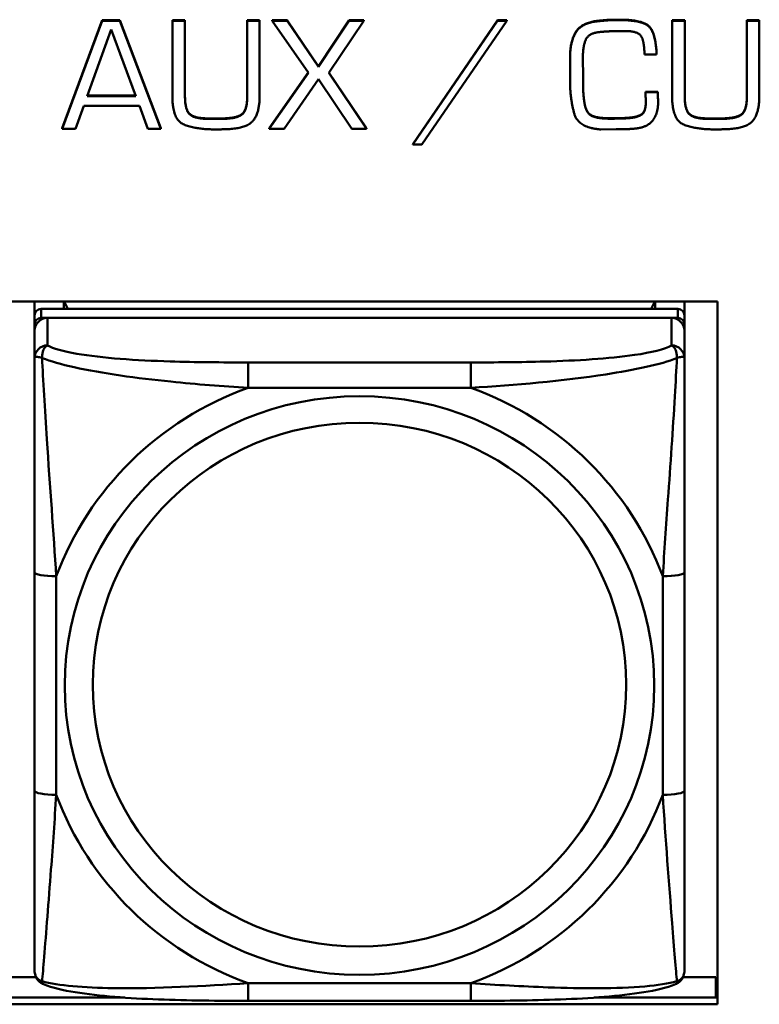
# Model space of a CAD drawing. Header units: inches. Extents: x 7.7 to 68.4, y -5.1 to 39.9.
# Tile 48 of 172: x 45.753 to 46.425, y 11.248 to 12.143. Entities that reach past the tile are written whole.
import ezdxf

# ---------------------------------------------------------------- set-up
doc = ezdxf.new("R2010")
doc.units = ezdxf.units.IN
doc.header["$MEASUREMENT"] = 0
doc.layers.add('Visible Edges(ROSSANSI)', color=7, linetype='Continuous', lineweight=50)
doc.layers.add('Visible Tangent Edges(ROSSANSI)', color=7, linetype='Continuous', lineweight=50)

msp = doc.modelspace()

# ---------------------------------------------------------------- linework, layer by layer
at = {"layer": 'Visible Edges(ROSSANSI)'}
for p, q in [((45.7913, 12.04413), (45.82773, 12.14231)), ((45.82773, 12.14193), (45.7913, 12.04375)), ((45.82773, 12.14231), (45.82773, 12.14193)), ((45.82773, 12.14231), (45.84376, 12.14231)), ((45.84376, 12.14193), (45.82773, 12.14193)), ((45.84376, 12.14231), (45.84376, 12.14193)), ((45.84376, 12.14231), (45.88106, 12.04413)), ((45.88106, 12.04375), (45.84376, 12.14193)), ((45.89145, 12.14231), (45.89145, 12.14193)), ((45.89145, 12.14231), (45.90287, 12.14231)), ((45.89145, 12.14193), (45.89145, 12.07315)), ((45.90287, 12.14193), (45.89145, 12.14193)), ((45.90287, 12.14231), (45.90287, 12.14193)), ((45.90287, 12.07315), (45.90287, 12.14193)), ((45.9594, 12.14231), (45.9594, 12.14193)), ((45.9594, 12.14231), (45.97066, 12.14231)), ((45.9594, 12.14193), (45.9594, 12.07315)), ((45.97066, 12.14193), (45.9594, 12.14193)), ((45.97066, 12.14231), (45.97066, 12.14193)), ((45.97066, 12.07315), (45.97066, 12.14193)), ((45.98215, 12.14231), (45.98215, 12.14193)), ((45.98215, 12.14231), (45.99575, 12.14231)), ((45.98215, 12.14193), (46.01499, 12.09457)), ((45.99575, 12.14193), (45.98215, 12.14193)), ((45.99575, 12.14231), (45.99575, 12.14193)), ((45.99575, 12.14231), (46.02414, 12.1004)), ((46.02414, 12.10002), (45.99575, 12.14193)), ((46.02414, 12.1004), (46.0522, 12.14231)), ((46.0522, 12.14193), (46.02414, 12.10002)), ((46.0336, 12.09457), (46.06534, 12.14193)), ((46.0522, 12.14231), (46.0522, 12.14193)), ((46.0522, 12.14231), (46.06534, 12.14231)), ((46.06534, 12.14193), (46.0522, 12.14193)), ((46.06534, 12.14231), (46.06534, 12.14193)), ((46.10983, 12.0297), (46.18692, 12.14231)), ((46.18692, 12.14193), (46.10983, 12.02932)), ((46.11796, 12.02932), (46.19536, 12.14193)), ((46.18692, 12.14231), (46.18692, 12.14193)), ((46.18692, 12.14231), (46.19536, 12.14231)), ((46.19536, 12.14193), (46.18692, 12.14193)), ((46.19536, 12.14231), (46.19536, 12.14193)), ((46.34556, 12.14231), (46.34556, 12.14193)), ((46.34556, 12.14231), (46.35697, 12.14231)), ((46.34556, 12.14193), (46.34556, 12.07315)), ((46.35697, 12.14193), (46.34556, 12.14193)), ((46.35697, 12.14231), (46.35697, 12.14193)), ((46.35697, 12.07315), (46.35697, 12.14193)), ((46.4135, 12.14231), (46.4135, 12.14193)), ((46.4135, 12.14231), (46.42476, 12.14231)), ((46.4135, 12.14193), (46.4135, 12.07315)), ((46.42476, 12.14193), (46.4135, 12.14193)), ((46.42476, 12.14231), (46.42476, 12.14193)), ((46.42476, 12.07315), (46.42476, 12.14193)), ((45.81389, 12.07346), (45.83594, 12.1338)), ((45.83594, 12.1338), (45.85815, 12.07346)), ((46.25275, 12.10861), (46.25275, 12.10823)), ((46.25275, 12.10823), (46.25275, 12.09288)), ((46.26448, 12.10716), (46.26448, 12.10892)), ((46.26448, 12.10754), (46.26464, 12.0918)), ((46.26464, 12.09142), (46.26448, 12.10716)), ((46.32038, 12.11115), (46.33149, 12.11115)), ((46.33149, 12.11153), (46.33149, 12.11115)), ((46.02414, 12.1004), (46.02414, 12.10002)), ((45.97926, 12.04413), (46.01486, 12.09476)), ((46.01499, 12.09457), (45.97926, 12.04375)), ((45.9931, 12.04375), (46.02414, 12.08881)), ((46.02414, 12.08881), (46.05455, 12.04375)), ((46.06792, 12.04375), (46.0336, 12.09457)), ((46.03372, 12.09476), (46.06792, 12.04413)), ((46.26464, 12.0918), (46.26464, 12.09142)), ((46.26464, 12.08628), (46.26464, 12.09142)), ((45.85815, 12.07346), (45.81389, 12.07346)), ((45.81403, 12.07384), (45.85801, 12.07384)), ((46.3214, 12.07737), (46.3214, 12.07699)), ((46.3214, 12.07737), (46.3325, 12.07737)), ((46.3325, 12.07699), (46.3214, 12.07699)), ((46.3214, 12.07468), (46.3214, 12.0743)), ((46.3325, 12.07737), (46.3325, 12.07699)), ((45.80326, 12.04375), (45.81092, 12.06448)), ((45.81092, 12.06448), (45.86143, 12.06448)), ((45.86143, 12.06448), (45.86925, 12.04375)), ((46.33281, 12.06839), (46.33281, 12.06801)), ((45.92461, 12.05311), (45.93555, 12.05311)), ((45.93555, 12.05273), (45.92461, 12.05273)), ((46.26847, 12.05956), (46.26847, 12.05918)), ((46.28199, 12.05358), (46.28199, 12.0532)), ((46.30733, 12.05388), (46.30733, 12.0535)), ((46.37871, 12.05311), (46.38966, 12.05311)), ((46.38966, 12.05273), (46.37871, 12.05273)), ((45.7913, 12.04413), (45.7913, 12.04375)), ((45.7913, 12.04375), (45.80326, 12.04375)), ((45.86925, 12.04375), (45.88106, 12.04375)), ((45.88106, 12.04413), (45.88106, 12.04375)), ((45.97926, 12.04413), (45.97926, 12.04375)), ((45.97926, 12.04375), (45.9931, 12.04375)), ((46.05455, 12.04375), (46.06792, 12.04375)), ((46.06792, 12.04413), (46.06792, 12.04375)), ((46.28066, 12.04314), (46.29458, 12.04329)), ((46.10983, 12.0297), (46.10983, 12.02932)), ((46.10983, 12.02932), (46.11796, 12.02932)), ((45.73618, 11.88679), (46.38674, 11.88679)), ((45.76618, 11.87421), (45.76618, 11.88679)), ((45.79276, 11.88001), (45.79276, 11.88679)), ((45.79653, 11.88001), (45.79315, 11.88679)), ((46.32977, 11.88679), (46.32639, 11.88001)), ((46.33016, 11.88679), (46.33016, 11.88001)), ((46.35674, 11.88679), (46.35674, 11.87421)), ((46.38674, 11.88679), (46.38674, 11.24809)), ((45.76618, 11.87421), (45.76618, 11.86599)), ((46.35083, 11.88001), (45.77209, 11.88001)), ((46.35674, 11.86599), (46.35674, 11.87421)), ((45.76618, 11.86019), (45.76618, 11.86599)), ((45.77209, 11.87179), (46.35083, 11.87179)), ((46.34493, 11.87179), (45.778, 11.87179)), ((46.35674, 11.86599), (46.35674, 11.86019)), ((45.76618, 11.86019), (45.76618, 11.83527)), ((46.35674, 11.83527), (46.35674, 11.86019)), ((45.76618, 11.64081), (45.76618, 11.4422)), ((46.35674, 11.4422), (46.35674, 11.64081)), ((45.73618, 11.2728), (45.76747, 11.2728)), ((46.35545, 11.2728), (46.38521, 11.2728)), ((46.38521, 11.2728), (46.38521, 11.25417)), ((46.38674, 11.26494), (46.38521, 11.26494)), ((45.73618, 11.25417), (45.84816, 11.25417)), ((46.38674, 11.24809), (45.73618, 11.24809)), ((46.16261, 11.25125), (45.96031, 11.25125)), ((46.27477, 11.25417), (46.38674, 11.25417))]:
    msp.add_line(p, q, dxfattribs=at)
for centre, major_axis, start_param, end_param in [((45.77209, 11.87421), (-0.00591, 0), 4.712389, 6.283185), ((46.35083, 11.87421), (0.00591, 0), 0, 1.570796), ((45.77209, 11.86599), (-0.00591, 0), 4.712389, 6.283185), ((45.778, 11.86019), (-0.01181, 0), 4.712389, 6.283185), ((46.34493, 11.86019), (0.01181, 0), 0, 1.570796), ((46.35083, 11.86599), (0.00591, 0), 0, 1.570796)]:
    msp.add_ellipse(centre, major_axis=major_axis, ratio=0.981793, start_param=start_param, end_param=end_param, dxfattribs=at)
for points in [[(46.27824, 12.14185), (46.28066, 12.14208), (46.28559, 12.14254), (46.28801, 12.1427)], [(46.28801, 12.14232), (46.28559, 12.14216), (46.28066, 12.1417), (46.27824, 12.14147)], [(46.28801, 12.1427), (46.29036, 12.14285), (46.29536, 12.14285), (46.29771, 12.14285)], [(46.29771, 12.14247), (46.29536, 12.14247), (46.29036, 12.14247), (46.28801, 12.14232)], [(46.29771, 12.14285), (46.3178, 12.14285), (46.33047, 12.1318), (46.33149, 12.11153)], [(46.33149, 12.11115), (46.33047, 12.13142), (46.3178, 12.14247), (46.29771, 12.14247)], [(46.25275, 12.10861), (46.25275, 12.12258), (46.26284, 12.14016), (46.27824, 12.14185)], [(46.27824, 12.14147), (46.26284, 12.13978), (46.25275, 12.1222), (46.25275, 12.10823)], [(46.26448, 12.10892), (46.26448, 12.11944), (46.27027, 12.13111), (46.28137, 12.1318)], [(46.28137, 12.1318), (46.28661, 12.13226), (46.29732, 12.13257), (46.30256, 12.13257)], [(46.30256, 12.13257), (46.31499, 12.13257), (46.32038, 12.1222), (46.32038, 12.11115)], [(46.25275, 12.09288), (46.25275, 12.09188), (46.25275, 12.08996), (46.25275, 12.08897)], [(46.25275, 12.08897), (46.25275, 12.08835), (46.25275, 12.08728), (46.25275, 12.08674)], [(46.25275, 12.08674), (46.25291, 12.07116), (46.2601, 12.04452), (46.28066, 12.04314)], [(46.26464, 12.08666), (46.26464, 12.08428), (46.26471, 12.07914), (46.26487, 12.07653)], [(46.26487, 12.07615), (46.26471, 12.07876), (46.26464, 12.0839), (46.26464, 12.08628)], [(45.89145, 12.07315), (45.89145, 12.05181), (45.91256, 12.04314), (45.93094, 12.04314)], [(45.90287, 12.07353), (45.90287, 12.06087), (45.91202, 12.05311), (45.92461, 12.05311)], [(45.92461, 12.05273), (45.91202, 12.05273), (45.90287, 12.06049), (45.90287, 12.07315)], [(45.93555, 12.05311), (45.94892, 12.05311), (45.9594, 12.06018), (45.9594, 12.07353)], [(45.9594, 12.07315), (45.9594, 12.0598), (45.94892, 12.05273), (45.93555, 12.05273)], [(45.94212, 12.04345), (45.95893, 12.04406), (45.97066, 12.05803), (45.97066, 12.07315)], [(46.26487, 12.07653), (46.26518, 12.07169), (46.26667, 12.06286), (46.26847, 12.05956)], [(46.26847, 12.05918), (46.26667, 12.06248), (46.26518, 12.07131), (46.26487, 12.07615)], [(46.3214, 12.07699), (46.3214, 12.07569), (46.3214, 12.07292), (46.32156, 12.07162)], [(46.32156, 12.07162), (46.32156, 12.07008), (46.32156, 12.06732), (46.32156, 12.06601)], [(46.3325, 12.07737), (46.3325, 12.07637), (46.33266, 12.07399), (46.33266, 12.073)], [(46.33266, 12.07262), (46.33266, 12.07361), (46.3325, 12.07599), (46.3325, 12.07699)], [(46.33266, 12.073), (46.33266, 12.07184), (46.33281, 12.06962), (46.33281, 12.06839)], [(46.33281, 12.06801), (46.33281, 12.06924), (46.33266, 12.07146), (46.33266, 12.07262)], [(46.34556, 12.07315), (46.34556, 12.05181), (46.36667, 12.04314), (46.38504, 12.04314)], [(46.35697, 12.07353), (46.35697, 12.06087), (46.36612, 12.05311), (46.37871, 12.05311)], [(46.37871, 12.05273), (46.36612, 12.05273), (46.35697, 12.06049), (46.35697, 12.07315)], [(46.38966, 12.05311), (46.40303, 12.05311), (46.4135, 12.06018), (46.4135, 12.07353)], [(46.4135, 12.07315), (46.4135, 12.0598), (46.40303, 12.05273), (46.38966, 12.05273)], [(46.39622, 12.04345), (46.41303, 12.04406), (46.42476, 12.05803), (46.42476, 12.07315)], [(46.30733, 12.05388), (46.31397, 12.05442), (46.32132, 12.05941), (46.32156, 12.06639)], [(46.32156, 12.06601), (46.32132, 12.05903), (46.31397, 12.05404), (46.30733, 12.0535)], [(46.31077, 12.04375), (46.32249, 12.04467), (46.33281, 12.05726), (46.33281, 12.06801)], [(46.26847, 12.05956), (46.27027, 12.05649), (46.27777, 12.05388), (46.28199, 12.05358)], [(46.28199, 12.0532), (46.27777, 12.0535), (46.27027, 12.05611), (46.26847, 12.05918)], [(46.28199, 12.05358), (46.28364, 12.05342), (46.28692, 12.05327), (46.2884, 12.05327)], [(46.2884, 12.05289), (46.28692, 12.05289), (46.28364, 12.05304), (46.28199, 12.0532)], [(46.2884, 12.05327), (46.29325, 12.05327), (46.30271, 12.05342), (46.30733, 12.05388)], [(46.30733, 12.0535), (46.30271, 12.05304), (46.29325, 12.05289), (46.2884, 12.05289)], [(46.29458, 12.04329), (46.29865, 12.04329), (46.3067, 12.04345), (46.31077, 12.04375)], [(45.93094, 12.04314), (45.93375, 12.04314), (45.9393, 12.04329), (45.94212, 12.04345)], [(46.38504, 12.04314), (46.38786, 12.04314), (46.39341, 12.04329), (46.39622, 12.04345)]]:
    msp.add_open_spline(points, degree=2, dxfattribs=at)
for points, knots in [([(45.76618, 11.83527), (45.76618, 11.82617), (45.76618, 11.81091), (45.76618, 11.79375), (45.76618, 11.76733), (45.76618, 11.73703), (45.76618, 11.70764), (45.76618, 11.68521), (45.76618, 11.66281), (45.76618, 11.64081)], [-0.7968224, -0.7968224, -0.7968224, -0.7968224, -0.6514613, -0.6514613, -0.6514613, -0.427691, -0.427691, -0.427691, -0.2569517, -0.2569517, -0.2569517, -0.2569517]), ([(46.35674, 11.64081), (46.35674, 11.66404), (46.35674, 11.68777), (46.35674, 11.71145), (46.35674, 11.74255), (46.35674, 11.77484), (46.35674, 11.80166), (46.35674, 11.81553), (46.35674, 11.82756), (46.35674, 11.83527)], [0.2569537, 0.2569537, 0.2569537, 0.2569537, 0.4371919, 0.4371919, 0.4371919, 0.6739428, 0.6739428, 0.6739428, 0.7963818, 0.7963818, 0.7963818, 0.7963818]), ([(45.76618, 11.4422), (45.76618, 11.41897), (45.76618, 11.39559), (45.76618, 11.3734), (45.76618, 11.34424), (45.76618, 11.31593), (45.76618, 11.29709), (45.76618, 11.28734), (45.76618, 11.2805), (45.76618, 11.27867)], [0.2569537, 0.2569537, 0.2569537, 0.2569537, 0.4371919, 0.4371919, 0.4371919, 0.6739428, 0.6739428, 0.6739428, 0.7963818, 0.7963818, 0.7963818, 0.7963818]), ([(46.35674, 11.27867), (46.35674, 11.28083), (46.35674, 11.29008), (46.35674, 11.30281), (46.35674, 11.32239), (46.35674, 11.34928), (46.35674, 11.37698), (46.35674, 11.39811), (46.35674, 11.4202), (46.35674, 11.4422)], [-0.7968224, -0.7968224, -0.7968224, -0.7968224, -0.6514613, -0.6514613, -0.6514613, -0.427691, -0.427691, -0.427691, -0.2569517, -0.2569517, -0.2569517, -0.2569517]), ([(45.77422, 11.26636), (45.77316, 11.2668), (45.77208, 11.26742), (45.77011, 11.26899), (45.76925, 11.26992), (45.76789, 11.27188), (45.76739, 11.27288), (45.76668, 11.27478), (45.76648, 11.27566), (45.76623, 11.27727), (45.76618, 11.278), (45.76618, 11.27867)], [0.02510739, 0.02510739, 0.02510739, 0.02510739, 0.03073999, 0.03073999, 0.03637259, 0.03637259, 0.0420052, 0.0420052, 0.0476378, 0.0476378, 0.0532704, 0.0532704, 0.0532704, 0.0532704]), ([(46.3487, 11.26636), (46.34976, 11.2668), (46.35085, 11.26742), (46.35281, 11.26899), (46.35367, 11.26992), (46.35504, 11.27188), (46.35553, 11.27288), (46.35624, 11.27478), (46.35644, 11.27566), (46.35669, 11.27727), (46.35674, 11.278), (46.35674, 11.27867)], [0.02510739, 0.02510739, 0.02510739, 0.02510739, 0.03073999, 0.03073999, 0.03637259, 0.03637259, 0.0420052, 0.0420052, 0.0476378, 0.0476378, 0.0532704, 0.0532704, 0.0532704, 0.0532704]), ([(45.96031, 11.25125), (45.94677, 11.25125), (45.93312, 11.25131), (45.90584, 11.25168), (45.89223, 11.252), (45.86539, 11.25305), (45.85205, 11.25379), (45.8264, 11.2559), (45.81423, 11.25725), (45.79213, 11.26087), (45.78268, 11.26288), (45.77422, 11.26636)], [0.2569517, 0.2569517, 0.2569517, 0.2569517, 0.3597049, 0.3597049, 0.4624581, 0.4624581, 0.5652112, 0.5652112, 0.6679644, 0.6679644, 0.7707176, 0.7707176, 0.7707176, 0.7707176]), ([(46.3487, 11.26636), (46.34026, 11.26289), (46.33077, 11.26087), (46.30872, 11.25726), (46.29654, 11.2559), (46.27084, 11.25379), (46.25753, 11.25305), (46.23071, 11.252), (46.2171, 11.25168), (46.18982, 11.25131), (46.17614, 11.25125), (46.16261, 11.25125)], [-0.7703505, -0.7703505, -0.7703505, -0.7703505, -0.6676711, -0.6676711, -0.5649918, -0.5649918, -0.4623124, -0.4623124, -0.3596331, -0.3596331, -0.2569537, -0.2569537, -0.2569537, -0.2569537])]:
    msp.add_open_spline(points, degree=3, knots=knots, dxfattribs=at)
at = {"layer": 'Visible Tangent Edges(ROSSANSI)'}
for p, q in [((46.28801, 12.1427), (46.28801, 12.14232)), ((46.29771, 12.14285), (46.29771, 12.14247)), ((46.27824, 12.14185), (46.27824, 12.14147)), ((46.26487, 12.07653), (46.26487, 12.07615)), ((46.33266, 12.073), (46.33266, 12.07262)), ((45.92461, 12.05311), (45.92461, 12.05273)), ((45.93555, 12.05311), (45.93555, 12.05273)), ((46.2884, 12.05327), (46.2884, 12.05289)), ((46.37871, 12.05311), (46.37871, 12.05273)), ((46.38966, 12.05311), (46.38966, 12.05273)), ((45.77209, 11.87179), (45.77209, 11.88001)), ((46.35083, 11.88001), (46.35083, 11.87179)), ((45.778, 11.84687), (45.778, 11.87179)), ((46.34493, 11.87179), (46.34493, 11.84687)), ((45.96031, 11.8314), (45.96031, 11.80834)), ((46.16261, 11.8314), (45.96031, 11.8314)), ((46.16261, 11.8314), (46.16261, 11.80834)), ((45.96031, 11.80834), (46.16261, 11.80834)), ((45.78587, 11.43846), (45.78587, 11.63707)), ((46.33705, 11.63707), (46.33705, 11.43846)), ((46.16261, 11.26719), (45.96031, 11.26719)), ((45.96031, 11.25125), (45.96031, 11.26719)), ((46.16261, 11.25125), (46.16261, 11.26719))]:
    msp.add_line(p, q, dxfattribs=at)
for centre, major_axis, ratio, start_param, end_param in [((45.778, 11.83527), (-0.01181, 0), 0.981793, 4.712389, 6.283185), ((46.34493, 11.83527), (0.01181, 0), 0.981793, 0, 1.570796), ((46.06146, 11.53777), (-0.29357, 0), 0.981793, 5.064156, 5.931419), ((46.06146, 11.53777), (0.29357, 0), 0.981793, 0.351767, 1.21903), ((45.78587, 11.64081), (-0.01969, 0), 0.189952, 0, 1.570796), ((46.33705, 11.64081), (0.01969, 0), 0.189952, 4.712389, 6.283185), ((45.78587, 11.4422), (-0.01969, 0), 0.189952, 0, 1.570796), ((46.06146, 11.53777), (-0.29357, 0), 0.981793, 0.351767, 1.21903), ((46.06146, 11.53777), (0.29357, 0), 0.981793, 5.064156, 5.931419), ((46.33705, 11.4422), (0.01969, 0), 0.189952, 4.712389, 6.283185)]:
    msp.add_ellipse(centre, major_axis=major_axis, ratio=ratio, start_param=start_param, end_param=end_param, dxfattribs=at)
for centre, major_axis in [((46.06146, 11.53777), (-0.26779, 0)), ((46.06146, 11.53856), (-0.24244, 0))]:
    msp.add_ellipse(centre, major_axis=major_axis, ratio=0.981793, dxfattribs=at)
for points, knots in [([(45.77304, 11.83536), (45.77302, 11.83647), (45.77307, 11.83749), (45.7733, 11.83951), (45.77351, 11.84049), (45.77394, 11.84192), (45.77414, 11.84243), (45.77447, 11.84314), (45.77458, 11.84337), (45.7749, 11.84394), (45.77511, 11.84427), (45.77568, 11.84506), (45.77607, 11.84548), (45.77696, 11.84626), (45.77746, 11.8466), (45.778, 11.84687)], [-0.00023197, -0.00023197, -0.00023197, -0.00023197, 0.00913095, 0.00913095, 0.01983142, 0.01983142, 0.02651922, 0.02651922, 0.02986312, 0.02986312, 0.03521335, 0.03521335, 0.04377373, 0.04377373, 0.0532704, 0.0532704, 0.0532704, 0.0532704]), ([(45.96031, 11.8314), (45.93665, 11.8314), (45.91266, 11.83158), (45.8893, 11.83232), (45.85861, 11.8333), (45.82775, 11.83529), (45.8045, 11.83927), (45.79247, 11.84134), (45.78285, 11.84393), (45.778, 11.84687)], [0.2569537, 0.2569537, 0.2569537, 0.2569537, 0.4371919, 0.4371919, 0.4371919, 0.6739428, 0.6739428, 0.6739428, 0.7963818, 0.7963818, 0.7963818, 0.7963818]), ([(46.34493, 11.84687), (46.33919, 11.8434), (46.3267, 11.8404), (46.31148, 11.83818), (46.28806, 11.83476), (46.25893, 11.83305), (46.22986, 11.83221), (46.20767, 11.83156), (46.18502, 11.8314), (46.16261, 11.8314)], [-0.7968224, -0.7968224, -0.7968224, -0.7968224, -0.6514613, -0.6514613, -0.6514613, -0.427691, -0.427691, -0.427691, -0.2569517, -0.2569517, -0.2569517, -0.2569517]), ([(46.34493, 11.84687), (46.34546, 11.8466), (46.34596, 11.84626), (46.34685, 11.84548), (46.34724, 11.84506), (46.34781, 11.84427), (46.34802, 11.84394), (46.34834, 11.84337), (46.34845, 11.84314), (46.34878, 11.84243), (46.34898, 11.84192), (46.34942, 11.84049), (46.34962, 11.83951), (46.34985, 11.83749), (46.3499, 11.83647), (46.34988, 11.83536)], [-0.0532704, -0.0532704, -0.0532704, -0.0532704, -0.04377373, -0.04377373, -0.03521335, -0.03521335, -0.02986312, -0.02986312, -0.02651922, -0.02651922, -0.01983142, -0.01983142, -0.00913095, -0.00913095, 0.00023197, 0.00023197, 0.00023197, 0.00023197]), ([(45.76618, 11.83527), (45.76618, 11.83553), (45.76625, 11.83575), (45.76651, 11.83609), (45.76668, 11.83622), (45.76707, 11.83637), (45.76724, 11.83642), (45.76755, 11.83647), (45.76768, 11.83648), (45.7681, 11.8365), (45.76841, 11.83649), (45.76933, 11.83639), (45.77, 11.83626), (45.77144, 11.83589), (45.7722, 11.83566), (45.77304, 11.83536)], [-0.0532704, -0.0532704, -0.0532704, -0.0532704, -0.04377373, -0.04377373, -0.03521335, -0.03521335, -0.02986312, -0.02986312, -0.02651922, -0.02651922, -0.01983142, -0.01983142, -0.00913095, -0.00913095, 0.00023197, 0.00023197, 0.00023197, 0.00023197]), ([(45.77304, 11.83536), (45.78069, 11.83243), (45.7907, 11.82954), (45.82774, 11.82137), (45.85946, 11.8171), (45.91371, 11.81152), (45.93694, 11.80966), (45.96031, 11.80834)], [-0.7478145, -0.7478145, -0.7478145, -0.7478145, -0.6493253, -0.6493253, -0.427691, -0.427691, -0.2569537, -0.2569537, -0.2569537, -0.2569537]), ([(45.78587, 11.63707), (45.78347, 11.67678), (45.78018, 11.71892), (45.77556, 11.78891), (45.77396, 11.81639), (45.77304, 11.83536)], [0.2569517, 0.2569517, 0.2569517, 0.2569517, 0.5559983, 0.5559983, 0.7482818, 0.7482818, 0.7482818, 0.7482818]), ([(46.16261, 11.80834), (46.20308, 11.81066), (46.24546, 11.81444), (46.3111, 11.8245), (46.33553, 11.82958), (46.34988, 11.83536)], [0.2569517, 0.2569517, 0.2569517, 0.2569517, 0.5559983, 0.5559983, 0.7482818, 0.7482818, 0.7482818, 0.7482818]), ([(46.34988, 11.83536), (46.3494, 11.8254), (46.34875, 11.81331), (46.34627, 11.77121), (46.34399, 11.73804), (46.3401, 11.68301), (46.33846, 11.65995), (46.33705, 11.63707)], [-0.7478145, -0.7478145, -0.7478145, -0.7478145, -0.6493253, -0.6493253, -0.427691, -0.427691, -0.2569537, -0.2569537, -0.2569537, -0.2569537]), ([(46.34988, 11.83536), (46.35072, 11.83566), (46.35148, 11.83589), (46.35292, 11.83626), (46.35359, 11.83639), (46.35451, 11.83649), (46.35482, 11.8365), (46.35524, 11.83648), (46.35537, 11.83647), (46.35568, 11.83642), (46.35585, 11.83637), (46.35624, 11.83622), (46.35641, 11.83609), (46.35667, 11.83575), (46.35674, 11.83553), (46.35674, 11.83527)], [-0.00023197, -0.00023197, -0.00023197, -0.00023197, 0.00913095, 0.00913095, 0.01983142, 0.01983142, 0.02651922, 0.02651922, 0.02986312, 0.02986312, 0.03521335, 0.03521335, 0.04377373, 0.04377373, 0.0532704, 0.0532704, 0.0532704, 0.0532704]), ([(45.77304, 11.26902), (45.77352, 11.27408), (45.77417, 11.28166), (45.77665, 11.31229), (45.77893, 11.3414), (45.78283, 11.39289), (45.78446, 11.41545), (45.78587, 11.43846)], [-0.7478145, -0.7478145, -0.7478145, -0.7478145, -0.6493253, -0.6493253, -0.427691, -0.427691, -0.2569537, -0.2569537, -0.2569537, -0.2569537]), ([(46.33705, 11.43846), (46.33945, 11.3987), (46.34274, 11.35763), (46.34736, 11.29871), (46.34896, 11.27823), (46.34988, 11.26902)], [0.2569517, 0.2569517, 0.2569517, 0.2569517, 0.5559983, 0.5559983, 0.7482818, 0.7482818, 0.7482818, 0.7482818]), ([(45.77304, 11.26902), (45.7722, 11.26928), (45.77144, 11.26961), (45.77, 11.27044), (45.76933, 11.27096), (45.76841, 11.27192), (45.7681, 11.27232), (45.76768, 11.27294), (45.76755, 11.27316), (45.76724, 11.27373), (45.76707, 11.27409), (45.76668, 11.27508), (45.76651, 11.27571), (45.76625, 11.27711), (45.76618, 11.27787), (45.76618, 11.27867)], [-0.00023197, -0.00023197, -0.00023197, -0.00023197, 0.00913095, 0.00913095, 0.01983142, 0.01983142, 0.02651922, 0.02651922, 0.02986312, 0.02986312, 0.03521335, 0.03521335, 0.04377373, 0.04377373, 0.0532704, 0.0532704, 0.0532704, 0.0532704]), ([(46.35674, 11.27867), (46.35674, 11.27787), (46.35667, 11.27711), (46.35641, 11.27571), (46.35624, 11.27508), (46.35585, 11.27409), (46.35568, 11.27373), (46.35537, 11.27316), (46.35524, 11.27294), (46.35482, 11.27232), (46.35451, 11.27192), (46.35359, 11.27096), (46.35292, 11.27044), (46.35148, 11.26961), (46.35072, 11.26928), (46.34988, 11.26902)], [-0.0532704, -0.0532704, -0.0532704, -0.0532704, -0.04377373, -0.04377373, -0.03521335, -0.03521335, -0.02986312, -0.02986312, -0.02651922, -0.02651922, -0.01983142, -0.01983142, -0.00913095, -0.00913095, 0.00023197, 0.00023197, 0.00023197, 0.00023197]), ([(45.77422, 11.26636), (45.77406, 11.26643), (45.77391, 11.26652), (45.77351, 11.26687), (45.7733, 11.2672), (45.77307, 11.26801), (45.77302, 11.26847), (45.77304, 11.26902)], [-0.02510739, -0.02510739, -0.02510739, -0.02510739, -0.01983142, -0.01983142, -0.00913095, -0.00913095, 0.00023197, 0.00023197, 0.00023197, 0.00023197]), ([(45.96031, 11.26719), (45.91984, 11.26482), (45.87747, 11.26212), (45.81182, 11.26312), (45.78739, 11.26504), (45.77304, 11.26902)], [0.2569517, 0.2569517, 0.2569517, 0.2569517, 0.5559983, 0.5559983, 0.7482818, 0.7482818, 0.7482818, 0.7482818]), ([(46.34988, 11.26902), (46.34223, 11.26704), (46.33222, 11.26543), (46.29518, 11.26213), (46.26346, 11.26234), (46.20921, 11.26439), (46.18598, 11.26575), (46.16261, 11.26719)], [-0.7478145, -0.7478145, -0.7478145, -0.7478145, -0.6493253, -0.6493253, -0.427691, -0.427691, -0.2569537, -0.2569537, -0.2569537, -0.2569537]), ([(46.34988, 11.26902), (46.3499, 11.26847), (46.34985, 11.26801), (46.34962, 11.2672), (46.34942, 11.26687), (46.34901, 11.26652), (46.34886, 11.26643), (46.3487, 11.26636)], [-0.00023197, -0.00023197, -0.00023197, -0.00023197, 0.00913095, 0.00913095, 0.01983142, 0.01983142, 0.02510739, 0.02510739, 0.02510739, 0.02510739])]:
    msp.add_open_spline(points, degree=3, knots=knots, dxfattribs=at)

doc.saveas('drawing.dxf')
